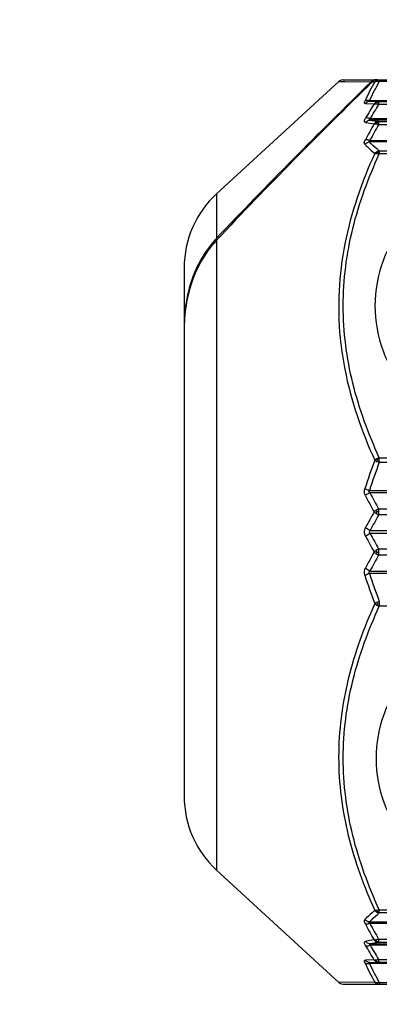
# Model space of a CAD drawing. Header units: millimetres. Extents: x 36 to 7524, y 76 to 5310.
# Tile 17 of 29: x 5480 to 5491, y 1689 to 1718. Entities that reach past the tile are written whole.
import ezdxf

# ---------------------------------------------------------------- set-up
doc = ezdxf.new("R2010")
doc.units = ezdxf.units.MM
for name, color, linetype in [('CABLE_PBL186', 7, 'Continuous'), ('COVER_J_ABL185', 7, 'Continuous'), ('오른쪽_16_VBL184', 7, 'Continuous')]:
    doc.layers.add(name, color=color, linetype=linetype)

# ---------------------------------------------------------------- blocks, each defined once
blk = doc.blocks.new('CABLE_PBL186', base_point=(1141.043, 750.995))
at = {"layer": 'CABLE_PBL186', "color": 7}
for p, q in [((1130.393, 764.495), (1145.643, 764.495)), ((1126.612, 761.088), (1130.258, 764.442)), ((1131.191, 762.681), (1143.643, 762.681)), ((1125.643, 758.88), (1125.643, 743.109)), ((1143.643, 752.162), (1131.191, 752.162)), ((1131.191, 749.828), (1143.643, 749.828)), ((1126.612, 740.902), (1130.258, 737.547)), ((1143.643, 739.309), (1131.191, 739.309)), ((1130.393, 737.495), (1143.643, 737.495))]:
    blk.add_line(p, q, dxfattribs=at)
at = {"layer": 'CABLE_PBL186', "color": 2}
for p, q in [((1131.472, 764.495), (1131.472, 764.444)), ((1130.257, 764.442), (1131.225, 764.433)), ((1130.257, 764.442), (1130.447, 764.44)), ((1131.263, 764.432), (1131.337, 764.432)), ((1131.264, 764.433), (1131.337, 764.432)), ((1143.643, 764.444), (1131.472, 764.444)), ((1131.055, 763.781), (1131.316, 763.773)), ((1131.175, 763.873), (1143.643, 763.873)), ((1131.452, 763.842), (1131.191, 763.848)), ((1131.452, 763.842), (1143.643, 763.842)), ((1131.452, 763.842), (1131.452, 763.755)), ((1143.643, 763.755), (1131.452, 763.755)), ((1131.198, 763.332), (1143.643, 763.332)), ((1143.643, 763.289), (1131.198, 763.289)), ((1131.452, 763.249), (1143.643, 763.249)), ((1131.452, 763.249), (1131.452, 763.152)), ((1143.643, 763.152), (1131.452, 763.152)), ((1143.643, 762.637), (1131.175, 762.637)), ((1131.472, 762.368), (1143.643, 762.368)), ((1131.472, 762.368), (1131.472, 762.278)), ((1143.643, 762.278), (1131.472, 762.278)), ((1126.612, 761.088), (1126.612, 759.762)), ((1126.612, 759.704), (1126.612, 740.902)), ((1131.472, 753.211), (1143.643, 753.211)), ((1131.472, 753.07), (1131.472, 753.211)), ((1143.643, 753.07), (1131.472, 753.07)), ((1131.175, 752.232), (1143.643, 752.232)), ((1131.452, 751.685), (1143.643, 751.685)), ((1131.452, 751.685), (1131.452, 751.587)), ((1131.452, 751.587), (1131.452, 751.501)), ((1143.643, 751.501), (1131.452, 751.501)), ((1131.198, 751.038), (1143.643, 751.038)), ((1143.643, 750.952), (1131.198, 750.952)), ((1131.452, 750.489), (1143.643, 750.489)), ((1131.452, 750.489), (1131.452, 750.402)), ((1131.452, 750.402), (1131.452, 750.396)), ((1131.452, 750.396), (1131.452, 750.304)), ((1143.643, 750.304), (1131.452, 750.304)), ((1143.643, 749.758), (1131.175, 749.758)), ((1131.472, 748.919), (1131.472, 748.778)), ((1143.643, 748.778), (1131.472, 748.778)), ((1131.472, 739.711), (1143.643, 739.711)), ((1131.472, 739.656), (1131.472, 739.711)), ((1131.472, 739.621), (1131.472, 739.656)), ((1143.643, 739.621), (1131.472, 739.621)), ((1131.175, 739.353), (1143.643, 739.353)), ((1131.198, 738.701), (1143.643, 738.701)), ((1143.643, 738.658), (1131.198, 738.658)), ((1131.452, 738.838), (1143.643, 738.838)), ((1131.452, 738.838), (1131.452, 738.74)), ((1143.643, 738.74), (1131.452, 738.74)), ((1131.316, 738.217), (1131.055, 738.209)), ((1143.643, 738.116), (1131.175, 738.116)), ((1131.191, 738.142), (1131.452, 738.147)), ((1131.452, 738.234), (1143.643, 738.234)), ((1131.452, 738.234), (1131.452, 738.147)), ((1143.643, 738.147), (1131.452, 738.147)), ((1131.337, 737.558), (1130.257, 737.548)), ((1131.421, 737.514), (1131.413, 737.521)), ((1131.472, 737.546), (1143.643, 737.546)), ((1131.472, 737.546), (1131.472, 737.495))]:
    blk.add_line(p, q, dxfattribs=at)
at = {"layer": 'CABLE_PBL186', "color": 7}
for points in [[(1130.393, 764.495), (1130.328, 764.483), (1130.273, 764.455), (1130.257, 764.442)], [(1130.257, 737.548), (1130.274, 737.534), (1130.328, 737.506), (1130.393, 737.495)]]:
    blk.add_lwpolyline(points, dxfattribs=at)
for centre, radius, start, end in [((1131.381, 764.266), 0.229, 90.0393, 104.7236), ((1131.419, 764.265), 0.23, 90.0318, 104.7164), ((1128.643, 758.88), 3, 132.6188, 179.9987), ((1128.866, 757.634), 3.1, 136.6493, 137.4927), ((1130.04, 757.136), 4.394, 170.006, 172.9696), ((1130.353, 757.1), 4.709, 173.0067, 179.0319), ((1130.601, 757.092), 4.958, 178.9894, 180.0002), ((1130.757, 757.009), 5.114, 179.0659, 179.9994), ((1128.643, 743.11), 3, 180.0025, 227.3812)]:
    blk.add_arc(centre, radius, start, end, dxfattribs=at)
at = {"layer": 'CABLE_PBL186', "color": 2}
for centre, radius, start, end in [((1139.402, 759.886), 9.258, 150.5917, 154.5932), ((1139.51, 759.889), 9.239, 150.4612, 154.4528), ((1131.413, 764.198), 0.253, 78.6687, 82.3775), ((1131.413, 764.195), 0.256, 76.5874, 78.676), ((1146.406, 754.49), 17.717, 148.4011, 150.0043), ((1146.546, 754.422), 17.747, 148.2706, 149.8648), ((1146.868, 754.295), 17.907, 150.2754, 152.0063), ((1135.395, 788.748), 25.897, 260.3689, 260.938), ((1146.992, 754.228), 17.92, 150.1349, 151.8564), ((1135.438, 789.831), 26.879, 260.9241, 261.4716), ((1147.086, 747.124), 16.856, 159.1183, 162.1702), ((1146.986, 747.094), 16.625, 158.9324, 161.9995), ((1131.749, 753.862), 0.838, 245.295, 250.7413), ((1131.466, 752.159), 0.984, 89.6249, 92.6033), ((1147.275, 760.666), 18.194, 207.8663, 209.5771), ((1147.316, 760.579), 18.35, 207.6093, 209.3199), ((1148.762, 741.821), 19.996, 150.7448, 152.2692), ((1131.62, 751.289), 0.431, 112.9231, 124.2469), ((1131.402, 745.371), 6.223, 89.5451, 90.0213), ((1148.722, 741.729), 19.843, 150.4989, 152.0231), ((1131.653, 751.947), 0.489, 235.6619, 245.7102), ((1148.76, 760.168), 19.994, 207.7312, 209.2559), ((1148.722, 760.26), 19.843, 207.9767, 209.5009), ((1147.314, 741.411), 18.348, 150.68, 152.3907), ((1131.653, 750.043), 0.489, 114.2903, 124.338), ((1131.402, 756.617), 6.222, 269.9787, 270.455), ((1147.275, 741.324), 18.194, 150.4228, 152.1336), ((1131.62, 750.701), 0.431, 235.7532, 247.0717), ((1147.086, 754.865), 16.857, 197.8298, 200.8817), ((1146.986, 754.895), 16.625, 198.0004, 201.068), ((1131.749, 748.128), 0.838, 109.253, 114.705), ((1131.466, 749.831), 0.984, 267.3979, 270.3763), ((1146.869, 747.695), 17.909, 207.9937, 209.7244), ((1146.992, 747.761), 17.92, 208.1435, 209.865), ((1135.399, 713.225), 25.914, 99.0634, 99.6321), ((1146.406, 747.5), 17.717, 209.996, 211.5992), ((1135.438, 712.159), 26.879, 98.5284, 99.0758), ((1146.547, 747.567), 17.747, 210.135, 211.7291), ((1139.402, 742.104), 9.258, 205.4068, 209.4083), ((1139.51, 742.101), 9.239, 205.547, 209.5381)]:
    blk.add_arc(centre, radius, start, end, dxfattribs=at)
at = {"layer": 'CABLE_PBL186', "color": 7}
for points in [[(1131.225, 764.433), (1131.252, 764.459), (1131.287, 764.478), (1131.322, 764.487)], [(1131.361, 764.487), (1131.342, 764.482), (1131.324, 764.475), (1131.308, 764.466)], [(1131.225, 764.433), (1129.664, 762.9), (1128.114, 761.353), (1126.612, 759.762)], [(1131.263, 764.432), (1129.688, 762.882), (1128.124, 761.317), (1126.612, 759.704)], [(1131.308, 764.466), (1131.292, 764.457), (1131.277, 764.445), (1131.263, 764.432)], [(1125.717, 757.851), (1125.671, 757.601), (1125.648, 757.346), (1125.644, 757.092)]]:
    blk.add_open_spline(points, degree=3, dxfattribs=at)
at = {"layer": 'CABLE_PBL186', "color": 2}
for points in [[(1131.337, 764.432), (1131.354, 764.451), (1131.375, 764.467), (1131.398, 764.478)], [(1131.398, 764.478), (1131.421, 764.489), (1131.447, 764.495), (1131.472, 764.495)], [(1131.421, 764.475), (1131.432, 764.478), (1131.443, 764.48), (1131.454, 764.481)], [(1131.337, 764.432), (1131.355, 764.442), (1131.377, 764.448), (1131.398, 764.45)], [(1131.398, 764.45), (1131.404, 764.459), (1131.411, 764.47), (1131.422, 764.472)], [(1131.398, 764.45), (1131.414, 764.451), (1131.431, 764.451), (1131.447, 764.449)], [(1131.191, 763.848), (1131.14, 763.848), (1131.087, 763.82), (1131.055, 763.781)], [(1131.377, 763.824), (1131.354, 763.812), (1131.333, 763.794), (1131.316, 763.773)], [(1131.316, 763.773), (1131.336, 763.779), (1131.357, 763.779), (1131.377, 763.776)], [(1131.452, 763.842), (1131.426, 763.842), (1131.4, 763.836), (1131.377, 763.824)], [(1131.4, 763.813), (1131.393, 763.818), (1131.386, 763.823), (1131.377, 763.824)], [(1131.377, 763.776), (1131.403, 763.773), (1131.428, 763.765), (1131.452, 763.755)], [(1131.4, 763.813), (1131.417, 763.817), (1131.434, 763.819), (1131.452, 763.819)], [(1131.063, 763.216), (1131.094, 763.257), (1131.147, 763.287), (1131.198, 763.289)], [(1131.377, 763.228), (1131.353, 763.215), (1131.332, 763.196), (1131.316, 763.174)], [(1131.452, 763.249), (1131.426, 763.248), (1131.4, 763.241), (1131.377, 763.228)], [(1131.4, 763.214), (1131.393, 763.219), (1131.386, 763.225), (1131.377, 763.228)], [(1131.377, 763.174), (1131.403, 763.17), (1131.428, 763.162), (1131.452, 763.152)], [(1131.4, 763.214), (1131.417, 763.217), (1131.434, 763.22), (1131.452, 763.22)], [(1131.039, 762.567), (1131.073, 762.604), (1131.124, 762.632), (1131.175, 762.637)], [(1131.398, 762.345), (1131.375, 762.332), (1131.354, 762.314), (1131.337, 762.294)], [(1131.337, 762.294), (1131.357, 762.297), (1131.378, 762.296), (1131.398, 762.294)], [(1131.472, 762.368), (1131.446, 762.366), (1131.421, 762.357), (1131.398, 762.345)], [(1131.398, 762.294), (1131.404, 762.306), (1131.412, 762.318), (1131.421, 762.328)], [(1131.398, 762.294), (1131.423, 762.291), (1131.448, 762.286), (1131.472, 762.278)], [(1131.421, 762.328), (1131.438, 762.332), (1131.455, 762.334), (1131.472, 762.334)], [(1131.398, 753.179), (1131.376, 753.166), (1131.355, 753.151), (1131.337, 753.133)], [(1131.337, 753.133), (1131.356, 753.121), (1131.377, 753.11), (1131.398, 753.1)], [(1131.472, 753.211), (1131.446, 753.203), (1131.421, 753.192), (1131.398, 753.179)], [(1131.398, 753.179), (1131.405, 753.166), (1131.413, 753.154), (1131.421, 753.142)], [(1131.398, 753.1), (1131.405, 753.114), (1131.412, 753.128), (1131.422, 753.141)], [(1131.191, 752.162), (1131.175, 752.172), (1131.158, 752.192), (1131.162, 752.211)], [(1131.162, 752.211), (1131.164, 752.219), (1131.169, 752.226), (1131.175, 752.232)], [(1131.377, 751.645), (1131.355, 751.63), (1131.334, 751.613), (1131.316, 751.593)], [(1131.316, 751.593), (1131.335, 751.574), (1131.355, 751.558), (1131.377, 751.543)], [(1131.4, 751.594), (1131.392, 751.611), (1131.384, 751.628), (1131.377, 751.645)], [(1131.377, 751.543), (1131.384, 751.56), (1131.392, 751.577), (1131.4, 751.594)], [(1131.063, 750.864), (1131.042, 750.904), (1131.029, 750.95), (1131.03, 750.995)], [(1131.03, 750.995), (1131.03, 751.04), (1131.042, 751.086), (1131.063, 751.126)], [(1131.377, 750.447), (1131.355, 750.432), (1131.335, 750.415), (1131.316, 750.396)], [(1131.316, 750.396), (1131.334, 750.377), (1131.355, 750.36), (1131.377, 750.345)], [(1131.4, 750.395), (1131.392, 750.412), (1131.384, 750.429), (1131.377, 750.447)], [(1131.377, 750.345), (1131.384, 750.362), (1131.392, 750.379), (1131.4, 750.395)], [(1131.398, 748.889), (1131.377, 748.88), (1131.356, 748.869), (1131.337, 748.857)], [(1131.337, 748.857), (1131.355, 748.839), (1131.376, 748.823), (1131.398, 748.811)], [(1131.398, 748.81), (1131.405, 748.823), (1131.413, 748.835), (1131.421, 748.848)], [(1131.398, 748.811), (1131.421, 748.797), (1131.446, 748.786), (1131.472, 748.778)], [(1131.421, 748.848), (1131.413, 748.861), (1131.404, 748.874), (1131.4, 748.888)], [(1131.337, 739.696), (1131.354, 739.675), (1131.375, 739.658), (1131.398, 739.645)], [(1131.398, 739.696), (1131.378, 739.694), (1131.357, 739.693), (1131.337, 739.696)], [(1131.472, 739.711), (1131.448, 739.704), (1131.423, 739.699), (1131.398, 739.696)], [(1131.398, 739.696), (1131.404, 739.684), (1131.41, 739.671), (1131.421, 739.664)], [(1131.398, 739.645), (1131.407, 739.65), (1131.415, 739.656), (1131.422, 739.663)], [(1131.398, 739.645), (1131.421, 739.632), (1131.446, 739.624), (1131.472, 739.621)], [(1131.421, 739.661), (1131.438, 739.658), (1131.455, 739.656), (1131.472, 739.656)], [(1131.175, 739.353), (1131.124, 739.358), (1131.073, 739.385), (1131.039, 739.423)], [(1131.198, 738.701), (1131.147, 738.703), (1131.094, 738.733), (1131.063, 738.773)], [(1131.316, 738.815), (1131.332, 738.793), (1131.353, 738.774), (1131.377, 738.761)], [(1131.452, 738.838), (1131.428, 738.828), (1131.403, 738.82), (1131.377, 738.816)], [(1131.377, 738.761), (1131.386, 738.764), (1131.393, 738.77), (1131.4, 738.776)], [(1131.377, 738.761), (1131.4, 738.749), (1131.426, 738.741), (1131.452, 738.74)], [(1131.4, 738.776), (1131.417, 738.772), (1131.434, 738.77), (1131.452, 738.77)], [(1131.191, 738.142), (1131.14, 738.142), (1131.087, 738.17), (1131.055, 738.209)], [(1131.316, 738.217), (1131.333, 738.196), (1131.354, 738.178), (1131.377, 738.165)], [(1131.377, 738.213), (1131.357, 738.211), (1131.336, 738.211), (1131.316, 738.217)], [(1131.452, 738.234), (1131.428, 738.224), (1131.403, 738.217), (1131.377, 738.213)], [(1131.377, 738.165), (1131.386, 738.167), (1131.393, 738.172), (1131.4, 738.177)], [(1131.377, 738.165), (1131.4, 738.154), (1131.426, 738.147), (1131.452, 738.147)], [(1131.4, 738.177), (1131.417, 738.173), (1131.434, 738.171), (1131.452, 738.171)], [(1131.337, 737.558), (1131.353, 737.538), (1131.375, 737.523), (1131.398, 737.512)], [(1131.398, 737.54), (1131.377, 737.541), (1131.355, 737.547), (1131.337, 737.558)], [(1131.422, 737.539), (1131.414, 737.539), (1131.406, 737.539), (1131.398, 737.54)], [(1131.398, 737.511), (1131.405, 737.511), (1131.414, 737.512), (1131.421, 737.514)], [(1131.398, 737.512), (1131.421, 737.501), (1131.447, 737.495), (1131.472, 737.495)], [(1131.421, 737.514), (1131.438, 737.51), (1131.455, 737.508), (1131.472, 737.508)], [(1131.472, 737.546), (1131.456, 737.542), (1131.439, 737.539), (1131.422, 737.539)]]:
    blk.add_open_spline(points, degree=3, dxfattribs=at)
for points, knots in [([(1131.398, 764.478), (1131.401, 764.479), (1131.406, 764.479), (1131.412, 764.478), (1131.414, 764.477)], [0, 0, 0, 0, 0.468153, 1, 1, 1, 1]), ([(1131.454, 764.481), (1131.457, 764.481), (1131.463, 764.482), (1131.469, 764.482), (1131.472, 764.482)], [0, 0, 0, 0, 0.45786, 1, 1, 1, 1]), ([(1131.414, 764.477), (1131.416, 764.476), (1131.418, 764.475), (1131.42, 764.474), (1131.422, 764.473)], [0, 0, 0, 0, 0.467084, 1, 1, 1, 1]), ([(1131.055, 763.781), (1131.049, 763.781), (1131.035, 763.783), (1131.017, 763.814), (1131.031, 763.84), (1131.039, 763.858)], [0, 0, 0, 0, 0.207195, 0.393147, 1, 1, 1, 1]), ([(1131.175, 763.873), (1131.162, 763.876), (1131.117, 763.882), (1131.068, 763.875), (1131.039, 763.858)], [0, 0, 0, 0, 0.271259, 1, 1, 1, 1]), ([(1131.191, 763.848), (1131.181, 763.848), (1131.152, 763.846), (1131.168, 763.869), (1131.175, 763.873)], [0, 0, 0, 0, 0.548941, 1, 1, 1, 1]), ([(1131.377, 763.776), (1131.379, 763.78), (1131.385, 763.793), (1131.394, 763.805), (1131.4, 763.813)], [0, 0, 0, 0, 0.298737, 1, 1, 1, 1]), ([(1131.063, 763.216), (1131.054, 763.218), (1131.034, 763.226), (1131.027, 763.261), (1131.039, 763.302), (1131.053, 763.331), (1131.063, 763.347)], [0, 0, 0, 0, 0.175924, 0.365134, 0.639149, 1, 1, 1, 1]), ([(1131.198, 763.332), (1131.186, 763.337), (1131.143, 763.351), (1131.094, 763.357), (1131.063, 763.347)], [0, 0, 0, 0, 0.28785, 1, 1, 1, 1]), ([(1131.198, 763.289), (1131.187, 763.289), (1131.145, 763.3), (1131.185, 763.325), (1131.198, 763.332)], [0, 0, 0, 0, 0.437901, 1, 1, 1, 1]), ([(1131.316, 763.174), (1131.321, 763.175), (1131.341, 763.178), (1131.362, 763.177), (1131.377, 763.174)], [0, 0, 0, 0, 0.215151, 1, 1, 1, 1]), ([(1131.377, 763.174), (1131.379, 763.178), (1131.385, 763.192), (1131.394, 763.205), (1131.4, 763.214)], [0, 0, 0, 0, 0.297183, 1, 1, 1, 1]), ([(1131.039, 762.567), (1131.033, 762.572), (1131.012, 762.617), (1131.037, 762.666), (1131.055, 762.7)], [0, 0, 0, 0, 0.176553, 1, 1, 1, 1]), ([(1131.039, 762.567), (1131.062, 762.544), (1131.158, 762.449), (1131.259, 762.36), (1131.337, 762.294)], [0, 0, 0, 0, 0.242978, 1, 1, 1, 1]), ([(1131.191, 762.681), (1131.178, 762.686), (1131.135, 762.7), (1131.087, 762.708), (1131.055, 762.7)], [0, 0, 0, 0, 0.287391, 1, 1, 1, 1]), ([(1131.191, 762.681), (1131.18, 762.674), (1131.162, 762.667), (1131.161, 762.643), (1131.17, 762.638), (1131.175, 762.637)], [0, 0, 0, 0, 0.588785, 0.779398, 1, 1, 1, 1]), ([(1131.472, 762.368), (1131.446, 762.39), (1131.344, 762.477), (1131.245, 762.567), (1131.174, 762.637)], [0, 0, 0, 0, 0.257059, 1, 1, 1, 1]), ([(1131.337, 762.294), (1130.943, 761.432), (1130.315, 759.635), (1130.211, 757.72), (1130.303, 756.787)], [0, 0, 0, 0, 0.502579, 1, 1, 1, 1]), ([(1131.472, 753.211), (1131.144, 753.926), (1130.598, 755.401), (1130.291, 757.745), (1130.598, 760.088), (1131.144, 761.564), (1131.472, 762.278)], [0, 0, 0, 0, 0.251636, 0.499987, 0.748352, 1, 1, 1, 1]), ([(1131.421, 762.328), (1131.416, 762.333), (1131.41, 762.338), (1131.402, 762.342), (1131.4, 762.342)], [0, 0, 0, 0, 0.84332, 1, 1, 1, 1]), ([(1130.303, 756.787), (1130.334, 756.473), (1130.521, 755.216), (1130.942, 754.001), (1131.337, 753.133)], [0, 0, 0, 0, 0.248626, 1, 1, 1, 1]), ([(1131.055, 752.075), (1131.048, 752.09), (1131.02, 752.157), (1131.023, 752.234), (1131.039, 752.286)], [0, 0, 0, 0, 0.240041, 1, 1, 1, 1]), ([(1131.175, 752.232), (1131.162, 752.235), (1131.116, 752.251), (1131.071, 752.269), (1131.039, 752.286)], [0, 0, 0, 0, 0.267568, 1, 1, 1, 1]), ([(1131.191, 752.162), (1131.152, 752.147), (1131.105, 752.119), (1131.064, 752.084), (1131.055, 752.075)], [0, 0, 0, 0, 0.768478, 1, 1, 1, 1]), ([(1131.198, 751.038), (1131.16, 751.054), (1131.112, 751.082), (1131.071, 751.117), (1131.063, 751.126)], [0, 0, 0, 0, 0.772049, 1, 1, 1, 1]), ([(1131.198, 751.038), (1131.183, 751.029), (1131.148, 750.995), (1131.183, 750.961), (1131.198, 750.952)], [0, 0, 0, 0, 0.498857, 1, 1, 1, 1]), ([(1131.063, 750.864), (1131.071, 750.872), (1131.112, 750.908), (1131.16, 750.935), (1131.198, 750.952)], [0, 0, 0, 0, 0.227946, 1, 1, 1, 1]), ([(1131.039, 749.704), (1131.022, 749.755), (1131.02, 749.833), (1131.047, 749.899), (1131.055, 749.915)], [0, 0, 0, 0, 0.759976, 1, 1, 1, 1]), ([(1131.191, 749.827), (1131.152, 749.843), (1131.105, 749.87), (1131.064, 749.906), (1131.055, 749.915)], [0, 0, 0, 0, 0.768482, 1, 1, 1, 1]), ([(1131.191, 749.828), (1131.179, 749.821), (1131.153, 749.801), (1131.165, 749.768), (1131.175, 749.758)], [0, 0, 0, 0, 0.492642, 1, 1, 1, 1]), ([(1131.039, 749.704), (1131.049, 749.709), (1131.092, 749.73), (1131.138, 749.747), (1131.175, 749.758)], [0, 0, 0, 0, 0.218716, 1, 1, 1, 1]), ([(1131.337, 748.857), (1131.008, 748.134), (1130.462, 746.64), (1130.155, 744.272), (1130.462, 741.906), (1131.008, 740.416), (1131.337, 739.696)], [0, 0, 0, 0, 0.251748, 0.500528, 0.748996, 1, 1, 1, 1]), ([(1131.472, 739.711), (1131.144, 740.426), (1130.598, 741.901), (1130.291, 744.245), (1130.598, 746.588), (1131.144, 748.064), (1131.472, 748.778)], [0, 0, 0, 0, 0.251637, 0.49999, 0.748353, 1, 1, 1, 1]), ([(1131.337, 739.696), (1131.31, 739.674), (1131.208, 739.586), (1131.11, 739.494), (1131.039, 739.423)], [0, 0, 0, 0, 0.256975, 1, 1, 1, 1]), ([(1131.175, 739.353), (1131.198, 739.376), (1131.294, 739.468), (1131.394, 739.556), (1131.472, 739.621)], [0, 0, 0, 0, 0.242909, 1, 1, 1, 1]), ([(1131.055, 739.289), (1131.048, 739.303), (1131.029, 739.342), (1131.018, 739.401), (1131.039, 739.423)], [0, 0, 0, 0, 0.338418, 1, 1, 1, 1]), ([(1131.191, 739.309), (1131.178, 739.304), (1131.135, 739.289), (1131.087, 739.282), (1131.055, 739.289)], [0, 0, 0, 0, 0.287386, 1, 1, 1, 1]), ([(1131.191, 739.309), (1131.18, 739.315), (1131.162, 739.323), (1131.161, 739.347), (1131.17, 739.352), (1131.175, 739.353)], [0, 0, 0, 0, 0.588742, 0.779851, 1, 1, 1, 1]), ([(1131.063, 738.642), (1131.054, 738.659), (1131.039, 738.688), (1131.027, 738.728), (1131.034, 738.764), (1131.054, 738.772), (1131.063, 738.773)], [0, 0, 0, 0, 0.360441, 0.634719, 0.824076, 1, 1, 1, 1]), ([(1131.063, 738.642), (1131.072, 738.64), (1131.117, 738.632), (1131.164, 738.644), (1131.198, 738.658)], [0, 0, 0, 0, 0.205083, 1, 1, 1, 1]), ([(1131.198, 738.701), (1131.186, 738.7), (1131.145, 738.689), (1131.185, 738.665), (1131.198, 738.658)], [0, 0, 0, 0, 0.441162, 1, 1, 1, 1]), ([(1131.377, 738.816), (1131.372, 738.815), (1131.351, 738.812), (1131.331, 738.812), (1131.316, 738.815)], [0, 0, 0, 0, 0.284597, 1, 1, 1, 1]), ([(1131.4, 738.776), (1131.394, 738.785), (1131.385, 738.797), (1131.379, 738.811), (1131.377, 738.816)], [0, 0, 0, 0, 0.702816, 1, 1, 1, 1]), ([(1131.039, 738.132), (1131.031, 738.149), (1131.017, 738.176), (1131.035, 738.207), (1131.049, 738.209), (1131.055, 738.209)], [0, 0, 0, 0, 0.606929, 0.79258, 1, 1, 1, 1]), ([(1131.039, 738.132), (1131.048, 738.126), (1131.091, 738.108), (1131.14, 738.109), (1131.175, 738.116)], [0, 0, 0, 0, 0.226699, 1, 1, 1, 1]), ([(1131.191, 738.142), (1131.181, 738.142), (1131.152, 738.144), (1131.168, 738.121), (1131.175, 738.116)], [0, 0, 0, 0, 0.549118, 1, 1, 1, 1]), ([(1131.4, 738.177), (1131.394, 738.184), (1131.385, 738.196), (1131.379, 738.209), (1131.377, 738.213)], [0, 0, 0, 0, 0.701264, 1, 1, 1, 1]), ([(1131.406, 737.529), (1131.405, 737.531), (1131.402, 737.535), (1131.401, 737.539), (1131.4, 737.541)], [0, 0, 0, 0, 0.471564, 1, 1, 1, 1]), ([(1131.413, 737.521), (1131.411, 737.523), (1131.409, 737.525), (1131.407, 737.528), (1131.406, 737.529)], [0, 0, 0, 0, 0.489494, 1, 1, 1, 1])]:
    blk.add_open_spline(points, degree=3, knots=knots, dxfattribs=at)
at = {"layer": 'CABLE_PBL186', "color": 7}
for points, knots in [([(1135.03, 761.501), (1134.512, 761.501), (1133.486, 761.28), (1132.259, 760.379), (1131.508, 759.135), (1131.343, 758.201), (1131.343, 757.745)], [0, 0, 0, 0, 0.267149, 0.52242, 0.764741, 1, 1, 1, 1]), ([(1126.581, 759.729), (1126.35, 759.477), (1125.971, 758.895), (1125.771, 758.234), (1125.712, 757.898)], [0, 0, 0, 0, 0.499831, 1, 1, 1, 1]), ([(1126.612, 759.704), (1126.375, 759.452), (1125.984, 758.863), (1125.778, 758.192), (1125.717, 757.851)], [0, 0, 0, 0, 0.499718, 1, 1, 1, 1]), ([(1131.343, 757.745), (1131.343, 757.289), (1131.508, 756.355), (1132.259, 755.11), (1133.486, 754.209), (1134.512, 753.989), (1135.03, 753.989)], [0, 0, 0, 0, 0.235234, 0.47756, 0.732881, 1, 1, 1, 1]), ([(1135.03, 747.957), (1134.517, 747.957), (1133.5, 747.739), (1132.284, 746.846), (1131.54, 745.613), (1131.377, 744.688), (1131.377, 744.236)], [0, 0, 0, 0, 0.267146, 0.522419, 0.764742, 1, 1, 1, 1]), ([(1131.377, 744.236), (1131.377, 743.784), (1131.54, 742.859), (1132.284, 741.626), (1133.5, 740.733), (1134.517, 740.515), (1135.03, 740.515)], [0, 0, 0, 0, 0.235232, 0.477561, 0.732883, 1, 1, 1, 1])]:
    blk.add_open_spline(points, degree=3, knots=knots, dxfattribs=at)
blk = doc.blocks.new('COVER_J_ABL185', base_point=(1178.643, 759.495))
at = {"layer": 'CABLE_PBL186'}
blk.add_blockref('CABLE_PBL186', (1141.043, 750.995), dxfattribs=at)
blk = doc.blocks.new('오른쪽_16_VBL184', base_point=(1244.293, 1237.995))
at = {"layer": 'COVER_J_ABL185'}
blk.add_blockref('COVER_J_ABL185', (1178.643, 759.495), dxfattribs=at)

msp = doc.modelspace()

# ---------------------------------------------------------------- linework, layer by layer
at = {"ltscale": 1000}
msp.add_arc((5647.5, 1815.198), 895, 96.415158, 263.584842, dxfattribs=at)

# ---------------------------------------------------------------- block references
at = {"layer": '오른쪽_16_VBL184'}
msp.add_blockref('오른쪽_16_VBL184', (5603.35, 2190.198), dxfattribs=at)

doc.saveas('drawing.dxf')
